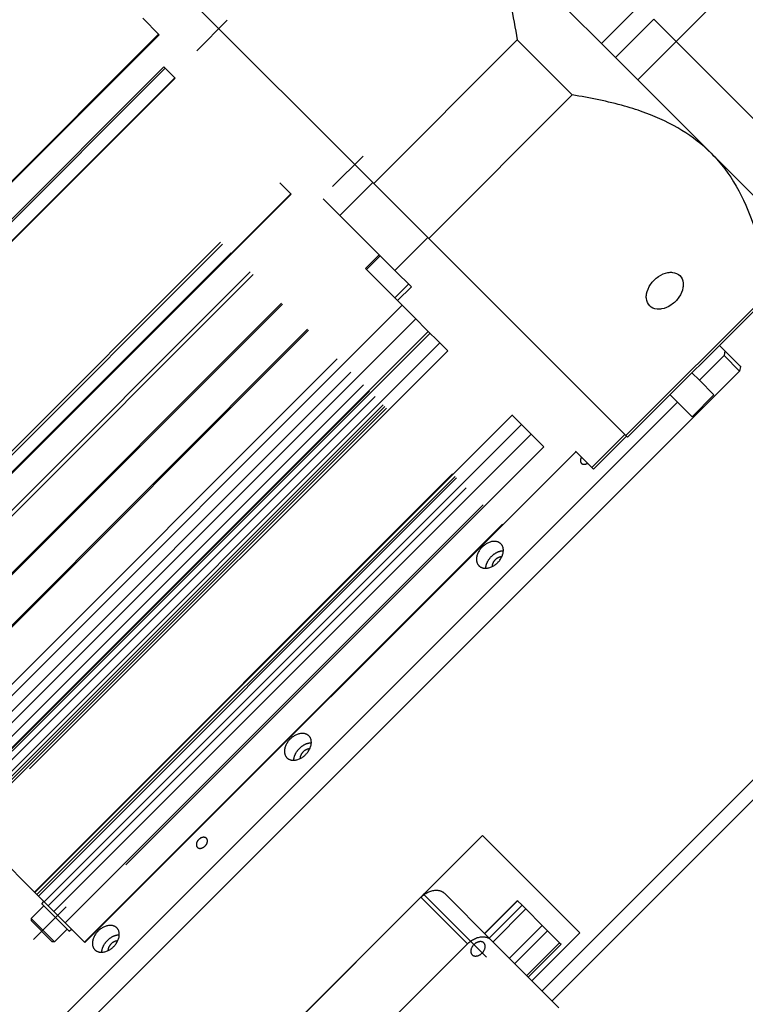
# Model space of a CAD drawing. Extents: x 12273 to 13958, y -1141 to 57.
# Tile 18 of 23: x 13368 to 13462, y -199 to -72. Entities that reach past the tile are written whole.
import ezdxf

# ---------------------------------------------------------------- set-up
doc = ezdxf.new("R2010")
doc.units = 0
doc.header["$LTSCALE"] = 25.4
doc.linetypes.add('DASHEDBIDOT', pattern=[12.4, 3, -3, 0.2, -3, 0.2, -3])
doc.linetypes.add('DASHEDDOT2X', pattern=[12.2, 6, -3, 0.2, -3])
doc.layers.add('Layer0000', color=7, linetype='CONTINUOUS', lineweight=25)

msp = doc.modelspace()

# ---------------------------------------------------------------- linework, layer by layer
at = {"layer": 'Layer0000', "color": 7, "linetype": 'Continuous', "lineweight": 25}
for p, q in [((13452.608723, -75.2318302), (13470.2863925, -57.5541606)), ((13388.0971197, -67.9958762), (13413.5001215, -93.398878)), ((13444.7767307, -77.2993329), (13436.9466648, -69.469267)), ((13385.9809799, -74.3650178), (13383.854479, -72.2385169)), ((13444.7767307, -77.2993329), (13449.7264782, -72.3495854)), ((13452.608723, -75.2318302), (13449.7264782, -72.3495854)), ((13385.9084926, -74.2925304), (13346.3814003, -113.8196227)), ((13432.1215346, -75.0274649), (13413.6251215, -93.523878)), ((13432.1215346, -75.0274649), (13439.2185328, -82.1244631)), ((13447.6589755, -80.1815776), (13452.608723, -75.2318302)), ((13467.7641675, -90.3872747), (13452.608723, -75.2318302)), ((13447.6589755, -80.1815776), (13444.7767307, -77.2993329)), ((13388.038213, -79.9577847), (13386.5910442, -78.510616)), ((13350.2271109, -117.6653334), (13387.9864363, -79.906008)), ((13457.1116974, -89.6342995), (13447.6589755, -80.1815776)), ((13439.2185328, -82.1244631), (13420.7221197, -100.6208762)), ((13462.8144201, -95.3370222), (13457.1116978, -89.6342999)), ((13402.9853818, -94.9049535), (13401.538213, -93.4577847)), ((13409.2574808, -97.6415187), (13413.5001215, -93.398878)), ((13413.5001215, -93.398878), (13420.5971197, -100.4958762)), ((13341.4153151, -156.3714668), (13402.9336051, -94.8531768)), ((13407.1309799, -95.5150178), (13409.2574808, -97.6415187)), ((13409.2574808, -97.6415187), (13416.354479, -104.7385169)), ((13420.5971197, -100.4958762), (13416.354479, -104.7385169)), ((13420.5971197, -100.4958762), (13446.0001215, -125.898878)), ((13420.7221197, -100.6208762), (13446.1251215, -126.023878)), ((13412.6972571, -104.6168288), (13412.5606355, -104.4802073)), ((13416.363213, -108.2827847), (13412.6972571, -104.6168288)), ((13416.354479, -104.7385169), (13418.4809799, -106.8650178)), ((13464.6215346, -107.5274649), (13446.1251215, -126.023878)), ((13446.3417753, -126.2405318), (13464.8381884, -107.7441187)), ((13416.713213, -108.6327847), (13416.363213, -108.2827847)), ((13417.163213, -109.0827847), (13416.713213, -108.6327847)), ((13418.913213, -110.8327847), (13417.163213, -109.0827847)), ((13355.7743647, -170.7305164), (13417.2926547, -109.2122265)), ((13357.5243647, -172.4805164), (13419.0426547, -110.9622265)), ((13418.913213, -110.8327847), (13420.538213, -112.4577847)), ((13359.1493647, -174.1055164), (13420.6676547, -112.5872265)), ((13422.038213, -113.9577847), (13420.538213, -112.4577847)), ((13360.6493647, -175.6055164), (13422.1676547, -114.0872265)), ((13423.163213, -115.0827847), (13422.038213, -113.9577847)), ((13458.1858139, -114.3964932), (13458.8926592, -115.1033385)), ((13458.8926592, -115.1033385), (13458.7891058, -115.7068919)), ((13458.8926592, -115.1033385), (13460.87616, -117.0868394)), ((13458.7891058, -115.7068919), (13455.6071253, -118.8888724)), ((13460.7891058, -117.7068919), (13458.7891058, -115.7068919)), ((13330.6814581, -247.8145396), (13460.7891058, -117.7068919)), ((13455.6071253, -118.8888724), (13454.65028, -117.9320271)), ((13460.8926592, -117.1033385), (13460.7891058, -117.7068919)), ((13460.87616, -117.0868394), (13460.9238398, -117.1345191)), ((13460.9238398, -117.1345191), (13460.8797438, -117.178615)), ((13457.4821253, -120.7638724), (13455.6071253, -118.8888724)), ((13452.7786982, -121.7172995), (13332.5705454, -241.9254523)), ((13451.8218529, -120.7604543), (13452.7786982, -121.7172995)), ((13452.7786982, -121.7172995), (13454.6536982, -123.5922995)), ((13454.6536982, -123.5922995), (13457.4821253, -120.7638724)), ((13369.9466997, -184.9028514), (13431.4649897, -123.3845614)), ((13432.538213, -124.4577847), (13431.413213, -123.3327847)), ((13371.1493647, -186.1055164), (13432.6676547, -124.5872265)), ((13433.788213, -125.7077847), (13432.538213, -124.4577847)), ((13372.3993647, -187.3555164), (13433.9176547, -125.8372265)), ((13435.5603818, -127.4799535), (13433.788213, -125.7077847)), ((13441.7574808, -130.1415187), (13446.0001215, -125.898878)), ((13441.9741346, -130.3581725), (13446.2167753, -126.1155318)), ((13446.1251215, -126.023878), (13446.3417753, -126.2405318)), ((13439.7034673, -128.0875052), (13376.4174104, -191.3735621)), ((13441.7574808, -130.1415187), (13439.6309799, -128.0150178)), ((13441.9741346, -130.3581725), (13441.7574808, -130.1415187)), ((13435.322854, -197.5995505), (13475.981494, -156.9409106)), ((13436.6096506, -198.8863471), (13477.2682905, -158.2277072)), ((13361.644923, -176.6010747), (13369.894923, -184.8510747)), ((13390.5250239, -214.6735637), (13427.6481299, -177.5504577)), ((13427.6481299, -177.5504577), (13440.19554, -190.0978678)), ((13369.894923, -184.8510747), (13369.9466997, -184.9028514)), ((13369.9466997, -184.9028514), (13369.9520063, -184.908158)), ((13369.9520063, -184.908158), (13370.2251122, -185.1812639)), ((13370.2251122, -185.1812639), (13370.4145836, -185.3707352)), ((13428.7346506, -191.0113471), (13422.7346506, -185.0113471)), ((13370.4145836, -185.3707352), (13371.1493647, -186.1055164)), ((13370.8443133, -186.3661505), (13371.1271561, -186.0833077)), ((13374.3798472, -189.9016844), (13370.8443133, -186.3661505)), ((13371.1493647, -186.1055164), (13371.6645836, -186.6207352)), ((13398.5036802, -206.7423175), (13419.7168837, -185.5291141)), ((13427.913415, -190.1901115), (13432.1560557, -185.9474708)), ((13432.1560557, -185.9474708), (13432.1801497, -185.9715649)), ((13432.1801497, -185.9715649), (13432.7466289, -186.538044)), ((13432.7466289, -186.538044), (13433.2466289, -187.038044)), ((13369.4831328, -188.2576611), (13371.1094784, -186.6313155)), ((13371.6645836, -186.6207352), (13372.3993647, -187.3555164)), ((13372.3993647, -187.3555164), (13373.8713386, -188.8274903)), ((13433.2466289, -187.038044), (13435.3607577, -189.1521728)), ((13369.4831328, -188.2576611), (13369.4831328, -188.5405109)), ((13372.4883366, -191.2628649), (13369.4831328, -188.2576611)), ((13372.2054939, -191.2628649), (13369.4831328, -188.5405038)), ((13373.8713386, -188.8274903), (13374.0420918, -188.9982435)), ((13374.0420918, -188.9982435), (13376.344923, -191.3010747)), ((13372.4883366, -191.2628649), (13374.1146822, -189.6365193)), ((13374.3798472, -189.9016844), (13374.66269, -189.6188417)), ((13440.19554, -190.0978678), (13434.0083557, -196.2850521)), ((13435.3607577, -189.1521728), (13436.0437704, -189.8351855)), ((13436.0437704, -189.8351855), (13437.5914201, -191.3828353)), ((13372.4883366, -191.2628649), (13372.2054868, -191.2628649)), ((13376.344923, -191.3010747), (13376.4174104, -191.3735621)), ((13406.2714472, -210.9745505), (13425.7168837, -191.5291141)), ((13428.7346506, -191.0113471), (13437.4846506, -199.7613471)), ((13433.5558862, -195.8325827), (13437.7985269, -191.589942)), ((13437.5914201, -191.3828353), (13437.7985269, -191.589942))]:
    msp.add_line(p, q, dxfattribs=at)
at = {"layer": 'Layer0000', "color": 251, "linetype": 'DASHEDBIDOT', "lineweight": 18}
for p, q in [((13442.9866978, -75.5092999), (13447.9364452, -70.5595525)), ((13385.9809799, -74.3650178), (13346.4538876, -113.8921101)), ((13348.8317188, -116.2699413), (13386.5910442, -78.510616)), ((13349.002472, -116.4406945), (13386.7617974, -78.6813691)), ((13388.038213, -79.9577847), (13350.2788876, -117.7171101)), ((13340.019923, -154.9760747), (13401.538213, -93.4577847)), ((13340.269923, -155.2260747), (13401.788213, -93.7077847)), ((13341.3769738, -156.3331255), (13402.8952638, -94.8148355)), ((13402.9853818, -94.9049535), (13341.4670918, -156.4232435)), ((13343.844923, -158.8010747), (13407.1309799, -95.5150178)), ((13344.194923, -159.1510747), (13407.4809799, -95.8650178)), ((13347.8608789, -162.8170306), (13411.1469358, -99.5309737)), ((13347.9975005, -162.9536522), (13411.2835574, -99.6675952)), ((13412.5606355, -104.4802073), (13414.3284025, -102.7124403)), ((13412.6972571, -104.6168288), (13414.465024, -102.8490619)), ((13351.2301808, -166.1863325), (13412.7484707, -104.6680425)), ((13351.360372, -166.3165237), (13412.8786619, -104.7982337)), ((13416.363213, -108.2827847), (13418.1309799, -106.5150178)), ((13418.4809799, -106.8650178), (13416.713213, -108.6327847)), ((13355.0395836, -169.9957352), (13416.5578735, -108.4774453)), ((13356.7895836, -171.7457352), (13418.3078735, -110.2274453)), ((13358.4145836, -173.3707352), (13419.9328735, -111.8524453)), ((13359.2076904, -174.1638421), (13420.7259804, -112.6455522)), ((13420.9170686, -112.8366404), (13359.3987786, -174.3549303)), ((13359.9145836, -174.8707352), (13421.4328735, -113.3524453)), ((13360.9669526, -175.9231043), (13422.4852426, -114.4048144)), ((13361.1793345, -176.1354862), (13422.6976245, -114.6171963)), ((13361.394923, -176.3510747), (13422.913213, -114.8327847)), ((13423.163213, -115.0827847), (13361.644923, -176.6010747)), ((13369.894923, -184.8510747), (13431.413213, -123.3327847)), ((13369.9520063, -184.908158), (13431.4702963, -123.389868)), ((13370.2251122, -185.1812639), (13431.7434021, -123.6629739)), ((13370.4145836, -185.3707352), (13431.9328735, -123.8524453)), ((13371.6645836, -186.6207352), (13433.1828735, -125.1024453)), ((13373.8713386, -188.8274903), (13435.3896286, -127.3092003)), ((13435.5603818, -127.4799535), (13374.0420918, -188.9982435)), ((13376.344923, -191.3010747), (13439.6309799, -128.0150178)), ((13419.7168837, -185.5291141), (13425.7168837, -191.5291141)), ((13432.1801497, -185.9715649), (13427.9375091, -190.2142056)), ((13428.5039882, -190.7806847), (13432.7466289, -186.538044)), ((13433.2466289, -187.038044), (13429.0039882, -191.2806847)), ((13431.118117, -193.3948135), (13435.3607577, -189.1521728)), ((13436.0437704, -189.8351855), (13431.8011297, -194.0778262)), ((13433.3487795, -195.6254759), (13437.5914201, -191.3828353))]:
    msp.add_line(p, q, dxfattribs=at)
at = {"layer": 'Layer0000', "color": 5, "linetype": 'DASHEDDOT2X', "lineweight": 18}
for p, q in [((13394.756643, -72.4893547), (13390.8228348, -76.4231629)), ((13412.256643, -89.9893547), (13408.3228348, -93.9231629)), ((13419.9874182, -185.0925418), (13428.1534559, -193.2585796)), ((13373.9779419, -186.7680558), (13369.7612909, -190.9847068)), ((13429.0287767, -191.3054732), (13435.4426695, -197.719366))]:
    msp.add_line(p, q, dxfattribs=at)
at = {"layer": 'Layer0000', "color": 7, "linetype": 'Continuous', "lineweight": 25}
for points, knots in [([(13424.6116978, -57.1342999), (13426.0814471, -58.6040493), (13427.3003906, -60.3064725), (13429.6403968, -64.7293607), (13431.03899, -68.9826205), (13431.8832604, -73.5002043), (13432.1215346, -75.0274649)], [0, 0, 0, 0, 0.3299008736, 0.3299008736, 0.7766336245, 1, 1, 1, 1]), ([(13457.1116976, -89.6342997), (13455.9905063, -88.5131084), (13453.3981543, -86.4999403), (13449.4971531, -84.6730171), (13444.7639658, -83.1402297), (13441.5260212, -82.484806), (13439.2185328, -82.1244631)], [0, 0, 0, 0, 0.2518385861, 0.5176563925, 0.6625347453, 1, 1, 1, 1]), ([(13457.1116978, -89.6342999), (13457.7397597, -90.2623618), (13459.4941731, -92.2778847), (13462.054223, -96.7683938), (13463.7035079, -102.3133588), (13464.4170383, -106.21353), (13464.6215346, -107.5274649)], [0, 0, 0, 0, 0.1411012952, 0.4233038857, 0.8077679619, 1, 1, 1, 1]), ([(13449.1981155, -109.2978822), (13448.9568828, -109.0587618), (13448.7356015, -108.561593), (13448.7766516, -107.5604507), (13449.2265313, -106.4900272), (13450.2793479, -105.4372106), (13451.3497714, -104.9873309), (13452.3509137, -104.9462808), (13452.8480825, -105.1675621), (13453.0872028, -105.4087949)], [0, 0, 0, 0, 0.1666666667, 0.25, 0.4166666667, 0.5833333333, 0.75, 0.8333333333, 1, 1, 1, 1]), ([(13453.0872028, -105.4087949), (13453.3284356, -105.6479152), (13453.5497169, -106.145084), (13453.5086668, -107.1462263), (13453.0587871, -108.2166498), (13452.0059705, -109.2694664), (13450.935547, -109.7193461), (13449.9344047, -109.7603962), (13449.4372359, -109.5391149), (13449.1981155, -109.2978822)], [0, 0, 0, 0, 0.1666666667, 0.25, 0.4166666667, 0.5833333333, 0.75, 0.8333333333, 1, 1, 1, 1])]:
    msp.add_open_spline(points, degree=3, knots=knots, dxfattribs=at)
for points, weights in [([(13440.4128753, -128.7969132), (13440.0977086, -129.2949192), (13440.3993935, -129.5966042)], [0.904123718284, 0.76749612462, 1]), ([(13440.3993935, -129.5966042), (13440.7010785, -129.8982891), (13441.1990846, -129.5831224)], [1, 0.76749612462, 0.904123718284]), ([(13429.6083879, -142.3876098), (13431.0226015, -140.9733962), (13430.0226015, -139.9733962)], [1, 0.707106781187, 1]), ([(13427.1941744, -142.8018233), (13428.1941744, -143.8018233), (13429.6083879, -142.3876098)], [1, 0.707106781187, 1]), ([(13404.8596506, -167.1363471), (13406.2738642, -165.7221335), (13405.2738642, -164.7221335)], [1, 0.707106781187, 1]), ([(13402.445437, -167.5505607), (13403.445437, -168.5505607), (13404.8596506, -167.1363471)], [1, 0.707106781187, 1]), ([(13390.9019188, -179.0940789), (13391.3144188, -179.5065789), (13391.8977819, -178.9232158)], [1, 0.707106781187, 1]), ([(13391.8977819, -178.9232158), (13392.481145, -178.3398527), (13392.068645, -177.9273527)], [1, 0.707106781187, 1]), ([(13419.7168837, -185.5291141), (13421.4846506, -183.7613471), (13422.7346506, -185.0113471)], [1, 0.707106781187, 1]), ([(13380.1109133, -191.8850844), (13381.5251268, -190.4708709), (13380.5251268, -189.4708709)], [1, 0.707106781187, 1]), ([(13425.7168837, -191.5291141), (13427.4846506, -189.7613471), (13428.7346506, -191.0113471)], [1, 0.707106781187, 1]), ([(13377.6966997, -192.299298), (13378.6966997, -193.299298), (13380.1109133, -191.8850844)], [1, 0.707106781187, 1])]:
    msp.add_rational_spline(points, weights, degree=2, dxfattribs=at)
for points, weights, knots in [([(13430.0226015, -139.9733962), (13429.0226015, -138.9733962), (13427.6083879, -140.3876098), (13426.1941744, -141.8018233), (13427.1941744, -142.8018233)], [1, 0.707106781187, 1, 0.707106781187, 1], [0.25, 0.25, 0.25, 0.5, 0.5, 0.75, 0.75, 0.75]), ([(13428.0770171, -143.1189806), (13428.1012812, -142.2947165), (13428.8083879, -141.5876098), (13429.5154947, -140.880503), (13430.3397588, -140.8562389)], [0.857864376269, 0.828427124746, 1, 0.828427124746, 0.857864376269], [0.35355339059, 0.35355339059, 0.35355339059, 0.5, 0.5, 0.64644660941, 0.64644660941, 0.64644660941]), ([(13430.1318387, -141.6567371), (13429.6716191, -141.6493786), (13429.2708879, -142.0501098), (13428.8701568, -142.4508409), (13428.8775153, -142.9110605)], [0.860891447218, 0.820771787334, 1, 0.820771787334, 0.860891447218], [0.34701915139, 0.34701915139, 0.34701915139, 0.5, 0.5, 0.65298084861, 0.65298084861, 0.65298084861]), ([(13405.2738642, -164.7221335), (13404.2738642, -163.7221335), (13402.8596506, -165.1363471), (13401.445437, -166.5505607), (13402.445437, -167.5505607)], [1, 0.707106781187, 1, 0.707106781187, 1], [0.25, 0.25, 0.25, 0.5, 0.5, 0.75, 0.75, 0.75]), ([(13403.3282798, -167.867718), (13403.3525438, -167.0434539), (13404.0596506, -166.3363471), (13404.7667574, -165.6292403), (13405.5910215, -165.6049763)], [0.857864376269, 0.828427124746, 1, 0.828427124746, 0.857864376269], [0.35355339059, 0.35355339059, 0.35355339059, 0.5, 0.5, 0.64644660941, 0.64644660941, 0.64644660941]), ([(13405.3831014, -166.4054744), (13404.9228818, -166.3981159), (13404.5221506, -166.7988471), (13404.1214195, -167.1995783), (13404.1287779, -167.6597979)], [0.860891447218, 0.820771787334, 1, 0.820771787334, 0.860891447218], [0.34701915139, 0.34701915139, 0.34701915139, 0.5, 0.5, 0.65298084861, 0.65298084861, 0.65298084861]), ([(13392.068645, -177.9273527), (13391.656145, -177.5148527), (13391.0727819, -178.0982158), (13390.4894188, -178.6815789), (13390.9019188, -179.0940789)], [1, 0.707106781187, 1, 0.707106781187, 1], [0.25, 0.25, 0.25, 0.5, 0.5, 0.75, 0.75, 0.75]), ([(13380.5251268, -189.4708709), (13379.5251268, -188.4708709), (13378.1109133, -189.8850844), (13376.6966997, -191.299298), (13377.6966997, -192.299298)], [1, 0.707106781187, 1, 0.707106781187, 1], [0.25, 0.25, 0.25, 0.5, 0.5, 0.75, 0.75, 0.75]), ([(13378.5795424, -192.6164553), (13378.6038065, -191.7921912), (13379.3109133, -191.0850844), (13380.01802, -190.3779777), (13380.8422841, -190.3537136)], [0.857864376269, 0.828427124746, 1, 0.828427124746, 0.857864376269], [0.35355339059, 0.35355339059, 0.35355339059, 0.5, 0.5, 0.64644660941, 0.64644660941, 0.64644660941]), ([(13380.6343641, -191.1542118), (13380.1741444, -191.1468533), (13379.7734133, -191.5475844), (13379.3726821, -191.9483156), (13379.3800406, -192.4085352)], [0.860891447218, 0.820771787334, 1, 0.820771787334, 0.860891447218], [0.34701915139, 0.34701915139, 0.34701915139, 0.5, 0.5, 0.65298084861, 0.65298084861, 0.65298084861]), ([(13427.8305768, -191.4154209), (13427.2930768, -190.8779209), (13426.532937, -191.6380607), (13425.7727973, -192.3982005), (13426.3102973, -192.9357005)], [1, 0.707106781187, 1, 0.707106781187, 1], [0, 0, 0, 0.25, 0.25, 0.5, 0.5, 0.5]), ([(13426.3102973, -192.9357005), (13426.8477973, -193.4732005), (13427.607937, -192.7130607), (13428.3680768, -191.9529209), (13427.8305768, -191.4154209)], [1, 0.707106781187, 1, 0.707106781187, 1], [0.5, 0.5, 0.5, 0.75, 0.75, 1, 1, 1])]:
    msp.add_rational_spline(points, weights, degree=2, knots=knots, dxfattribs=at)

doc.saveas('drawing.dxf')
